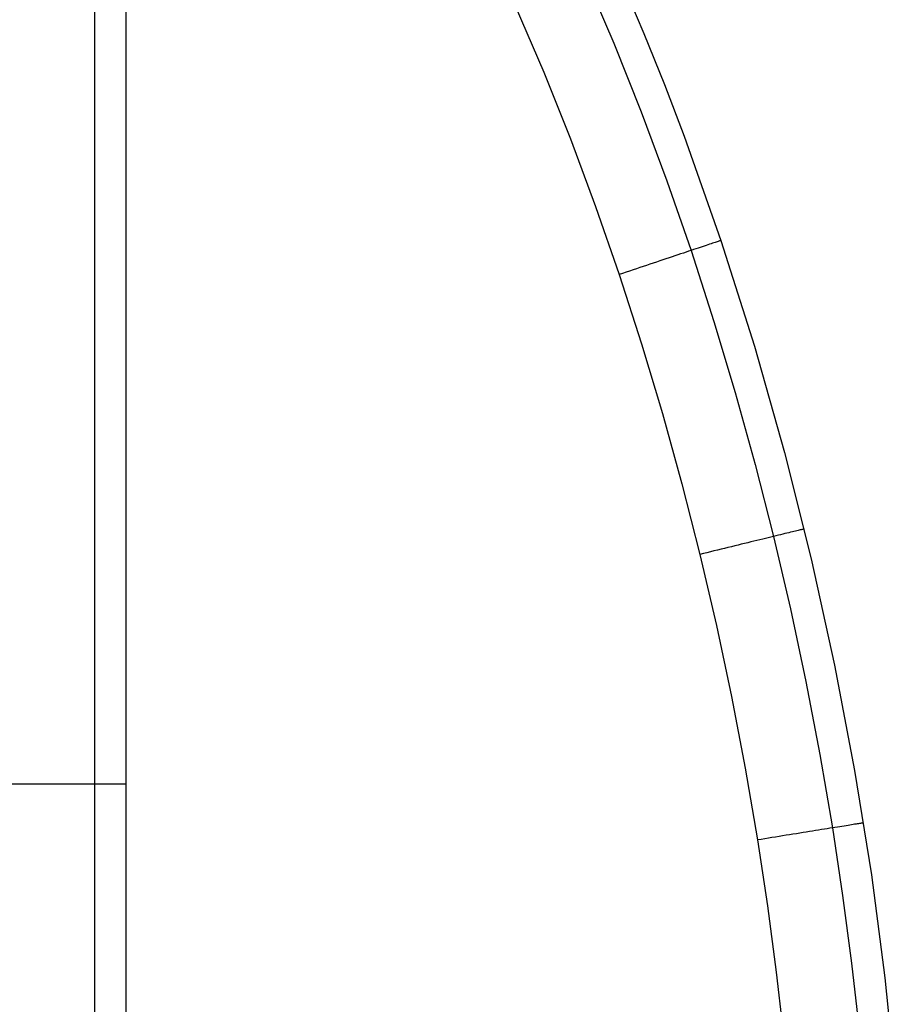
# Model space of a CAD drawing. Header units: millimetres. Extents: x 4627 to 5374, y -356 to 20.
# Tile 41 of 44: x 5292 to 5373, y -160 to -69. Entities that reach past the tile are written whole.
import ezdxf

# ---------------------------------------------------------------- set-up
doc = ezdxf.new("R2010")
doc.units = ezdxf.units.MM
doc.layers.add('Slope storage bench', color=7, linetype='Continuous', true_color=0x000000)
doc.layers.add('Slope storage bench$Lid', color=7, linetype='Continuous', true_color=0x000000)

msp = doc.modelspace()

# ---------------------------------------------------------------- linework, layer by layer
at = {"layer": 'Slope storage bench'}
for p, q in [((5302.146, 10.1, -150), (5302.146, -290.1, -150)), ((5299.246, 8.689, -297.1), (5299.246, -288.689, -297.1)), ((5302.146, 8.689, -290.1), (5302.146, -288.689, -290.1)), ((5302.146, 0), (5302.146, -280)), ((5302.146, -140), (5282.146, -140)), ((5292.584, -140, -299.994), (5292.246, -140, -300)), ((5292.921, -140, -299.977), (5292.584, -140, -299.994)), ((5293.258, -140, -299.948), (5292.921, -140, -299.977)), ((5293.594, -140, -299.908), (5293.258, -140, -299.948)), ((5293.928, -140, -299.856), (5293.594, -140, -299.908)), ((5294.26, -140, -299.793), (5293.928, -140, -299.856)), ((5294.59, -140, -299.719), (5294.26, -140, -299.793)), ((5294.917, -140, -299.633), (5294.59, -140, -299.719)), ((5295.24, -140, -299.536), (5294.917, -140, -299.633)), ((5295.561, -140, -299.428), (5295.24, -140, -299.536)), ((5295.877, -140, -299.31), (5295.561, -140, -299.428)), ((5296.19, -140, -299.18), (5295.877, -140, -299.31)), ((5296.497, -140, -299.04), (5296.19, -140, -299.18)), ((5296.8, -140, -298.89), (5296.497, -140, -299.04)), ((5297.098, -140, -298.729), (5296.8, -140, -298.89)), ((5297.389, -140, -298.559), (5297.098, -140, -298.729)), ((5297.675, -140, -298.378), (5297.389, -140, -298.559)), ((5297.955, -140, -298.188), (5297.675, -140, -298.378)), ((5298.227, -140, -297.988), (5297.955, -140, -298.188)), ((5298.493, -140, -297.78), (5298.227, -140, -297.988)), ((5298.752, -140, -297.562), (5298.493, -140, -297.78)), ((5299.003, -140, -297.335), (5298.752, -140, -297.562)), ((5299.246, -140, -297.1), (5299.003, -140, -297.335)), ((5299.481, -140, -296.857), (5299.246, -140, -297.1)), ((5299.707, -140, -296.606), (5299.481, -140, -296.857)), ((5299.925, -140, -296.348), (5299.707, -140, -296.606)), ((5300.134, -140, -296.082), (5299.925, -140, -296.348)), ((5300.334, -140, -295.809), (5300.134, -140, -296.082)), ((5300.524, -140, -295.53), (5300.334, -140, -295.809)), ((5300.704, -140, -295.244), (5300.524, -140, -295.53)), ((5300.875, -140, -294.952), (5300.704, -140, -295.244)), ((5301.036, -140, -294.655), (5300.875, -140, -294.952)), ((5301.186, -140, -294.352), (5301.036, -140, -294.655)), ((5301.326, -140, -294.044), (5301.186, -140, -294.352)), ((5301.455, -140, -293.732), (5301.326, -140, -294.044)), ((5301.574, -140, -293.415), (5301.455, -140, -293.732)), ((5301.682, -140, -293.095), (5301.574, -140, -293.415)), ((5301.778, -140, -292.771), (5301.682, -140, -293.095)), ((5301.864, -140, -292.444), (5301.778, -140, -292.771)), ((5301.938, -140, -292.114), (5301.864, -140, -292.444)), ((5302.002, -140, -291.782), (5301.938, -140, -292.114)), ((5302.053, -140, -291.448), (5302.002, -140, -291.782)), ((5302.094, -140, -291.112), (5302.053, -140, -291.448)), ((5302.122, -140, -290.776), (5302.094, -140, -291.112)), ((5302.14, -140, -290.438), (5302.122, -140, -290.776)), ((5302.146, -140, -290.1), (5302.14, -140, -290.438)), ((5302.146, -140), (5302.146, -140, -290.1))]:
    msp.add_line(p, q, dxfattribs=at)
at = {"layer": 'Slope storage bench$Lid'}
for p, q in [((5344.486, -65.319, 17.1), (5347.176, -71.592, 17.1)), ((5344.486, -65.319, 2.9), (5347.176, -71.592, 2.9)), ((5347.972, -66.044, 10.1), (5349.948, -70.706, 10.1)), ((5347.972, -66.044, 9.9), (5349.948, -70.706, 9.9)), ((5347.972, -66.044, 10), (5349.948, -70.706, 10)), ((5338.088, -68.16, 20), (5340.708, -74.269, 20)), ((5338.088, -68.16), (5340.708, -74.269)), ((5349.948, -70.706, 10.1), (5351.845, -75.42, 10.1)), ((5349.948, -70.706, 9.9), (5351.845, -75.42, 9.9)), ((5349.948, -70.706, 10), (5351.845, -75.42, 10)), ((5347.176, -71.592, 17.1), (5349.707, -77.922, 17.1)), ((5347.176, -71.592, 2.9), (5349.707, -77.922, 2.9)), ((5340.708, -74.269, 20), (5343.176, -80.442, 20)), ((5340.708, -74.269), (5343.176, -80.442)), ((5351.845, -75.42, 10.1), (5353.663, -80.179, 10.1)), ((5351.845, -75.42, 9.9), (5353.663, -80.179, 9.9)), ((5351.845, -75.42, 10), (5353.663, -80.179, 10)), ((5349.707, -77.922, 17.1), (5352.084, -84.303, 17.1)), ((5349.707, -77.922, 2.9), (5352.084, -84.303, 2.9)), ((5343.176, -80.442, 20), (5345.496, -86.671, 20)), ((5343.176, -80.442), (5345.496, -86.671)), ((5353.663, -80.179, 10.1), (5357.063, -89.81, 10.1)), ((5353.663, -80.179, 9.9), (5357.063, -89.81, 9.9)), ((5353.663, -80.179, 10), (5357.063, -89.81, 10)), ((5352.084, -84.303, 17.1), (5354.313, -90.73, 17.1)), ((5352.084, -84.303, 2.9), (5354.313, -90.73, 2.9)), ((5345.496, -86.671, 20), (5347.675, -92.952, 20)), ((5345.496, -86.671), (5347.675, -92.952)), ((5356.623, -89.958, 13.095), (5356.521, -89.992, 13.415)), ((5356.623, -89.958, 6.905), (5356.521, -89.992, 6.585)), ((5356.715, -89.927, 12.771), (5356.623, -89.958, 13.095)), ((5356.715, -89.927, 7.229), (5356.623, -89.958, 6.905)), ((5356.796, -89.9, 12.444), (5356.715, -89.927, 12.771)), ((5356.796, -89.9, 7.556), (5356.715, -89.927, 7.229)), ((5356.867, -89.876, 12.114), (5356.796, -89.9, 12.444)), ((5356.867, -89.876, 7.886), (5356.796, -89.9, 7.556)), ((5356.927, -89.856, 11.782), (5356.867, -89.876, 12.114)), ((5356.927, -89.856, 8.218), (5356.867, -89.876, 7.886)), ((5356.976, -89.84, 11.448), (5356.927, -89.856, 11.782)), ((5356.976, -89.84, 8.552), (5356.927, -89.856, 8.218)), ((5357.014, -89.827, 11.112), (5356.976, -89.84, 11.448)), ((5357.014, -89.827, 8.888), (5356.976, -89.84, 8.552)), ((5357.041, -89.818, 10.776), (5357.014, -89.827, 11.112)), ((5357.041, -89.818, 9.224), (5357.014, -89.827, 8.888)), ((5357.058, -89.812, 10.438), (5357.041, -89.818, 10.776)), ((5357.058, -89.812, 9.562), (5357.041, -89.818, 9.224)), ((5357.063, -89.81, 10.1), (5357.058, -89.812, 10.438)), ((5357.063, -89.81, 9.9), (5357.058, -89.812, 9.562)), ((5357.063, -89.81, 10.1), (5360.151, -99.554, 10.1)), ((5357.063, -89.81, 9.9), (5360.151, -99.554, 9.9)), ((5357.063, -89.81, 10), (5360.151, -99.554, 10)), ((5354.083, -90.808, 17.335), (5353.845, -90.887, 17.562)), ((5354.083, -90.808, 2.665), (5353.845, -90.887, 2.438)), ((5354.313, -90.73, 17.1), (5354.083, -90.808, 17.335)), ((5354.313, -90.73, 2.9), (5354.083, -90.808, 2.665)), ((5354.536, -90.656, 16.857), (5354.313, -90.73, 17.1)), ((5354.536, -90.656, 3.143), (5354.313, -90.73, 2.9)), ((5354.313, -90.73, 17.1), (5356.424, -97.272, 17.1)), ((5354.313, -90.73, 2.9), (5356.424, -97.272, 2.9)), ((5354.751, -90.584, 16.606), (5354.536, -90.656, 16.857)), ((5354.751, -90.584, 3.394), (5354.536, -90.656, 3.143)), ((5354.957, -90.515, 16.348), (5354.751, -90.584, 16.606)), ((5354.957, -90.515, 3.652), (5354.751, -90.584, 3.394)), ((5355.155, -90.449, 16.082), (5354.957, -90.515, 16.348)), ((5355.155, -90.449, 3.918), (5354.957, -90.515, 3.652)), ((5355.345, -90.385, 15.809), (5355.155, -90.449, 16.082)), ((5355.345, -90.385, 4.191), (5355.155, -90.449, 3.918)), ((5355.525, -90.325, 15.53), (5355.345, -90.385, 15.809)), ((5355.525, -90.325, 4.47), (5355.345, -90.385, 4.191)), ((5355.696, -90.268, 15.244), (5355.525, -90.325, 15.53)), ((5355.696, -90.268, 4.756), (5355.525, -90.325, 4.47)), ((5355.858, -90.214, 14.952), (5355.696, -90.268, 15.244)), ((5355.858, -90.214, 5.048), (5355.696, -90.268, 4.756)), ((5356.011, -90.163, 14.655), (5355.858, -90.214, 14.952)), ((5356.011, -90.163, 5.345), (5355.858, -90.214, 5.048)), ((5356.153, -90.115, 14.352), (5356.011, -90.163, 14.655)), ((5356.153, -90.115, 5.648), (5356.011, -90.163, 5.345)), ((5356.286, -90.07, 14.044), (5356.153, -90.115, 14.352)), ((5356.286, -90.07, 5.956), (5356.153, -90.115, 5.648)), ((5356.409, -90.029, 13.732), (5356.286, -90.07, 14.044)), ((5356.409, -90.029, 6.268), (5356.286, -90.07, 5.956)), ((5356.521, -89.992, 13.415), (5356.409, -90.029, 13.732)), ((5356.521, -89.992, 6.585), (5356.409, -90.029, 6.268)), ((5351.415, -91.7, 19.18), (5351.119, -91.799, 19.31)), ((5351.415, -91.7, 0.82), (5351.119, -91.799, 0.69)), ((5351.707, -91.603, 19.04), (5351.415, -91.7, 19.18)), ((5351.707, -91.603, 0.96), (5351.415, -91.7, 0.82)), ((5351.994, -91.507, 18.89), (5351.707, -91.603, 19.04)), ((5351.994, -91.507, 1.11), (5351.707, -91.603, 0.96)), ((5352.276, -91.412, 18.729), (5351.994, -91.507, 18.89)), ((5352.276, -91.412, 1.271), (5351.994, -91.507, 1.11)), ((5352.553, -91.32, 18.559), (5352.276, -91.412, 18.729)), ((5352.553, -91.32, 1.441), (5352.276, -91.412, 1.271)), ((5352.824, -91.229, 18.378), (5352.553, -91.32, 18.559)), ((5352.824, -91.229, 1.622), (5352.553, -91.32, 1.441)), ((5353.089, -91.14, 18.188), (5352.824, -91.229, 18.378)), ((5353.089, -91.14, 1.812), (5352.824, -91.229, 1.622)), ((5353.348, -91.054, 17.988), (5353.089, -91.14, 18.188)), ((5353.348, -91.054, 2.012), (5353.089, -91.14, 1.812)), ((5353.6, -90.969, 17.78), (5353.348, -91.054, 17.988)), ((5353.6, -90.969, 2.22), (5353.348, -91.054, 2.012)), ((5353.845, -90.887, 17.562), (5353.6, -90.969, 17.78)), ((5353.845, -90.887, 2.438), (5353.6, -90.969, 2.22)), ((5348.635, -92.631, 19.948), (5348.315, -92.737, 19.977)), ((5348.635, -92.631, 0.052), (5348.315, -92.737, 0.023)), ((5348.953, -92.524, 19.908), (5348.635, -92.631, 19.948)), ((5348.953, -92.524, 0.092), (5348.635, -92.631, 0.052)), ((5349.27, -92.418, 19.856), (5348.953, -92.524, 19.908)), ((5349.27, -92.418, 0.144), (5348.953, -92.524, 0.092)), ((5349.585, -92.313, 19.793), (5349.27, -92.418, 19.856)), ((5349.585, -92.313, 0.207), (5349.27, -92.418, 0.144)), ((5349.898, -92.208, 19.719), (5349.585, -92.313, 19.793)), ((5349.898, -92.208, 0.281), (5349.585, -92.313, 0.207)), ((5350.208, -92.104, 19.633), (5349.898, -92.208, 19.719)), ((5350.208, -92.104, 0.367), (5349.898, -92.208, 0.281)), ((5350.515, -92.001, 19.536), (5350.208, -92.104, 19.633)), ((5350.515, -92.001, 0.464), (5350.208, -92.104, 0.367)), ((5350.819, -91.9, 19.428), (5350.515, -92.001, 19.536)), ((5350.819, -91.9, 0.572), (5350.515, -92.001, 0.464)), ((5351.119, -91.799, 19.31), (5350.819, -91.9, 19.428)), ((5351.119, -91.799, 0.69), (5350.819, -91.9, 0.572)), ((5347.995, -92.845, 19.994), (5347.675, -92.952, 20)), ((5347.995, -92.845, 0.006), (5347.675, -92.952)), ((5347.675, -92.952, 20), (5349.738, -99.349, 20)), ((5347.675, -92.952), (5349.738, -99.349)), ((5348.315, -92.737, 19.977), (5347.995, -92.845, 19.994)), ((5348.315, -92.737, 0.023), (5347.995, -92.845, 0.006)), ((5356.424, -97.272, 17.1), (5358.392, -103.854, 17.1)), ((5356.424, -97.272, 2.9), (5358.392, -103.854, 2.9)), ((5349.738, -99.349, 20), (5351.665, -105.789, 20)), ((5349.738, -99.349), (5351.665, -105.789)), ((5360.151, -99.554, 10.1), (5362.928, -109.364, 10.1)), ((5360.151, -99.554, 9.9), (5362.928, -109.364, 9.9)), ((5360.151, -99.554, 10), (5362.928, -109.364, 10)), ((5358.392, -103.854, 17.1), (5360.222, -110.472, 17.1)), ((5358.392, -103.854, 2.9), (5360.222, -110.472, 2.9)), ((5351.665, -105.789, 20), (5353.456, -112.268, 20)), ((5351.665, -105.789), (5353.456, -112.268)), ((5362.928, -109.364, 10.1), (5365.395, -119.194, 10.1)), ((5362.928, -109.364, 9.9), (5365.395, -119.194, 9.9)), ((5362.928, -109.364, 10), (5365.395, -119.194, 10)), ((5360.222, -110.472, 17.1), (5361.916, -117.123, 17.1)), ((5360.222, -110.472, 2.9), (5361.916, -117.123, 2.9)), ((5353.456, -112.268, 20), (5355.115, -118.783, 20)), ((5353.456, -112.268), (5355.115, -118.783)), ((5361.68, -117.181, 17.335), (5361.436, -117.24, 17.562)), ((5361.68, -117.181, 2.665), (5361.436, -117.24, 2.438)), ((5361.916, -117.123, 17.1), (5361.68, -117.181, 17.335)), ((5361.916, -117.123, 2.9), (5361.68, -117.181, 2.665)), ((5362.144, -117.068, 16.857), (5361.916, -117.123, 17.1)), ((5362.144, -117.068, 3.143), (5361.916, -117.123, 2.9)), ((5361.916, -117.123, 17.1), (5363.477, -123.806, 17.1)), ((5361.916, -117.123, 2.9), (5363.477, -123.806, 2.9)), ((5362.364, -117.014, 16.606), (5362.144, -117.068, 16.857)), ((5362.364, -117.014, 3.394), (5362.144, -117.068, 3.143)), ((5362.576, -116.962, 16.348), (5362.364, -117.014, 16.606)), ((5362.576, -116.962, 3.652), (5362.364, -117.014, 3.394)), ((5362.779, -116.913, 16.082), (5362.576, -116.962, 16.348)), ((5362.779, -116.913, 3.918), (5362.576, -116.962, 3.652)), ((5362.973, -116.865, 15.809), (5362.779, -116.913, 16.082)), ((5362.973, -116.865, 4.191), (5362.779, -116.913, 3.918)), ((5363.158, -116.82, 15.53), (5362.973, -116.865, 15.809)), ((5363.158, -116.82, 4.47), (5362.973, -116.865, 4.191)), ((5363.333, -116.777, 15.244), (5363.158, -116.82, 15.53)), ((5363.333, -116.777, 4.756), (5363.158, -116.82, 4.47)), ((5363.499, -116.737, 14.952), (5363.333, -116.777, 15.244)), ((5363.499, -116.737, 5.048), (5363.333, -116.777, 4.756)), ((5363.655, -116.699, 14.655), (5363.499, -116.737, 14.952)), ((5363.655, -116.699, 5.345), (5363.499, -116.737, 5.048)), ((5363.801, -116.663, 14.352), (5363.655, -116.699, 14.655)), ((5363.801, -116.663, 5.648), (5363.655, -116.699, 5.345)), ((5363.937, -116.63, 14.044), (5363.801, -116.663, 14.352)), ((5363.937, -116.63, 5.956), (5363.801, -116.663, 5.648)), ((5364.063, -116.599, 13.732), (5363.937, -116.63, 14.044)), ((5364.063, -116.599, 6.268), (5363.937, -116.63, 5.956)), ((5364.178, -116.571, 13.415), (5364.063, -116.599, 13.732)), ((5364.178, -116.571, 6.585), (5364.063, -116.599, 6.268)), ((5364.282, -116.546, 13.095), (5364.178, -116.571, 13.415)), ((5364.282, -116.546, 6.905), (5364.178, -116.571, 6.585)), ((5364.376, -116.523, 12.771), (5364.282, -116.546, 13.095)), ((5364.376, -116.523, 7.229), (5364.282, -116.546, 6.905)), ((5364.46, -116.503, 12.444), (5364.376, -116.523, 12.771)), ((5364.46, -116.503, 7.556), (5364.376, -116.523, 7.229)), ((5364.532, -116.485, 12.114), (5364.46, -116.503, 12.444)), ((5364.532, -116.485, 7.886), (5364.46, -116.503, 7.556)), ((5364.593, -116.47, 11.782), (5364.532, -116.485, 12.114)), ((5364.593, -116.47, 8.218), (5364.532, -116.485, 7.886)), ((5364.643, -116.458, 11.448), (5364.593, -116.47, 11.782)), ((5364.643, -116.458, 8.552), (5364.593, -116.47, 8.218)), ((5364.683, -116.448, 11.112), (5364.643, -116.458, 11.448)), ((5364.683, -116.448, 8.888), (5364.643, -116.458, 8.552)), ((5364.711, -116.441, 10.776), (5364.683, -116.448, 11.112)), ((5364.711, -116.441, 9.224), (5364.683, -116.448, 8.888)), ((5364.727, -116.437, 10.438), (5364.711, -116.441, 10.776)), ((5364.727, -116.437, 9.562), (5364.711, -116.441, 9.224)), ((5364.733, -116.436, 10.1), (5364.727, -116.437, 10.438)), ((5364.733, -116.436, 9.9), (5364.727, -116.437, 9.562)), ((5358.025, -118.073, 19.536), (5357.71, -118.149, 19.633)), ((5358.025, -118.073, 0.464), (5357.71, -118.149, 0.367)), ((5358.336, -117.997, 19.428), (5358.025, -118.073, 19.536)), ((5358.336, -117.997, 0.572), (5358.025, -118.073, 0.464)), ((5358.644, -117.922, 19.31), (5358.336, -117.997, 19.428)), ((5358.644, -117.922, 0.69), (5358.336, -117.997, 0.572)), ((5358.947, -117.848, 19.18), (5358.644, -117.922, 19.31)), ((5358.947, -117.848, 0.82), (5358.644, -117.922, 0.69)), ((5359.246, -117.775, 19.04), (5358.947, -117.848, 19.18)), ((5359.246, -117.775, 0.96), (5358.947, -117.848, 0.82)), ((5359.54, -117.703, 18.89), (5359.246, -117.775, 19.04)), ((5359.54, -117.703, 1.11), (5359.246, -117.775, 0.96)), ((5359.829, -117.632, 18.729), (5359.54, -117.703, 18.89)), ((5359.829, -117.632, 1.271), (5359.54, -117.703, 1.11)), ((5360.113, -117.563, 18.559), (5359.829, -117.632, 18.729)), ((5360.113, -117.563, 1.441), (5359.829, -117.632, 1.271)), ((5360.39, -117.496, 18.378), (5360.113, -117.563, 18.559)), ((5360.39, -117.496, 1.622), (5360.113, -117.563, 1.441)), ((5360.662, -117.429, 18.188), (5360.39, -117.496, 18.378)), ((5360.662, -117.429, 1.812), (5360.39, -117.496, 1.622)), ((5360.927, -117.365, 17.988), (5360.662, -117.429, 18.188)), ((5360.927, -117.365, 2.012), (5360.662, -117.429, 1.812)), ((5361.185, -117.302, 17.78), (5360.927, -117.365, 17.988)), ((5361.185, -117.302, 2.22), (5360.927, -117.365, 2.012)), ((5361.436, -117.24, 17.562), (5361.185, -117.302, 17.78)), ((5361.436, -117.24, 2.438), (5361.185, -117.302, 2.22)), ((5355.444, -118.703, 19.994), (5355.115, -118.783, 20)), ((5355.444, -118.703, 0.006), (5355.115, -118.783)), ((5355.115, -118.783, 20), (5356.644, -125.329, 20)), ((5355.115, -118.783), (5356.644, -125.329)), ((5355.772, -118.623, 19.977), (5355.444, -118.703, 19.994)), ((5355.772, -118.623, 0.023), (5355.444, -118.703, 0.006)), ((5356.099, -118.543, 19.948), (5355.772, -118.623, 19.977)), ((5356.099, -118.543, 0.052), (5355.772, -118.623, 0.023)), ((5356.425, -118.463, 19.908), (5356.099, -118.543, 19.948)), ((5356.425, -118.463, 0.092), (5356.099, -118.543, 0.052)), ((5356.749, -118.384, 19.856), (5356.425, -118.463, 19.908)), ((5356.749, -118.384, 0.144), (5356.425, -118.463, 0.092)), ((5357.072, -118.305, 19.793), (5356.749, -118.384, 19.856)), ((5357.072, -118.305, 0.207), (5356.749, -118.384, 0.144)), ((5357.392, -118.227, 19.719), (5357.072, -118.305, 19.793)), ((5357.392, -118.227, 0.281), (5357.072, -118.305, 0.207)), ((5357.71, -118.149, 19.633), (5357.392, -118.227, 19.719)), ((5357.71, -118.149, 0.367), (5357.392, -118.227, 0.281)), ((5365.395, -119.194, 10.1), (5367.553, -129, 10.1)), ((5365.395, -119.194, 9.9), (5367.553, -129, 9.9)), ((5365.395, -119.194, 10), (5367.553, -129, 10)), ((5363.477, -123.806, 17.1), (5364.903, -130.517, 17.1)), ((5363.477, -123.806, 2.9), (5364.903, -130.517, 2.9)), ((5356.644, -125.329, 20), (5358.041, -131.904, 20)), ((5356.644, -125.329), (5358.041, -131.904)), ((5367.553, -129, 10.1), (5369.404, -138.734, 10.1)), ((5367.553, -129, 9.9), (5369.404, -138.734, 9.9)), ((5367.553, -129, 10), (5369.404, -138.734, 10)), ((5364.903, -130.517, 17.1), (5366.195, -137.256, 17.1)), ((5364.903, -130.517, 2.9), (5366.195, -137.256, 2.9)), ((5358.041, -131.904, 20), (5359.307, -138.506, 20)), ((5358.041, -131.904), (5359.307, -138.506)), ((5366.195, -137.256, 17.1), (5367.351, -144.021, 17.1)), ((5366.195, -137.256, 2.9), (5367.351, -144.021, 2.9)), ((5359.307, -138.506, 20), (5360.44, -145.132, 20)), ((5359.307, -138.506), (5360.44, -145.132)), ((5369.404, -138.734, 10.1), (5370.95, -148.357, 10.1)), ((5369.404, -138.734, 9.9), (5370.95, -148.357, 9.9)), ((5369.404, -138.734, 10), (5370.95, -148.357, 10)), ((5369.404, -138.734, 10.1), (5369.404, -138.734, 9.9)), ((5370.163, -143.57, 11.112), (5370.123, -143.576, 11.448)), ((5370.163, -143.57, 8.888), (5370.123, -143.576, 8.552)), ((5370.192, -143.565, 10.776), (5370.163, -143.57, 11.112)), ((5370.192, -143.565, 9.224), (5370.163, -143.57, 8.888)), ((5370.209, -143.562, 10.438), (5370.192, -143.565, 10.776)), ((5370.209, -143.562, 9.562), (5370.192, -143.565, 9.224)), ((5370.214, -143.561, 10.1), (5370.209, -143.562, 10.438)), ((5370.214, -143.561, 9.9), (5370.209, -143.562, 9.562)), ((5364.638, -144.457, 19.04), (5364.334, -144.506, 19.18)), ((5364.638, -144.457, 0.96), (5364.334, -144.506, 0.82)), ((5364.937, -144.409, 18.89), (5364.638, -144.457, 19.04)), ((5364.937, -144.409, 1.11), (5364.638, -144.457, 0.96)), ((5365.23, -144.362, 18.729), (5364.937, -144.409, 18.89)), ((5365.23, -144.362, 1.271), (5364.937, -144.409, 1.11)), ((5365.518, -144.316, 18.559), (5365.23, -144.362, 18.729)), ((5365.518, -144.316, 1.441), (5365.23, -144.362, 1.271)), ((5365.801, -144.27, 18.378), (5365.518, -144.316, 18.559)), ((5365.801, -144.27, 1.622), (5365.518, -144.316, 1.441)), ((5366.077, -144.226, 18.188), (5365.801, -144.27, 18.378)), ((5366.077, -144.226, 1.812), (5365.801, -144.27, 1.622)), ((5366.346, -144.183, 17.988), (5366.077, -144.226, 18.188)), ((5366.346, -144.183, 2.012), (5366.077, -144.226, 1.812)), ((5366.608, -144.141, 17.78), (5366.346, -144.183, 17.988)), ((5366.608, -144.141, 2.22), (5366.346, -144.183, 2.012)), ((5366.864, -144.1, 17.562), (5366.608, -144.141, 17.78)), ((5366.864, -144.1, 2.438), (5366.608, -144.141, 2.22)), ((5367.111, -144.06, 17.335), (5366.864, -144.1, 17.562)), ((5367.111, -144.06, 2.665), (5366.864, -144.1, 2.438)), ((5367.351, -144.021, 17.1), (5367.111, -144.06, 17.335)), ((5367.351, -144.021, 2.9), (5367.111, -144.06, 2.665)), ((5367.583, -143.984, 16.857), (5367.351, -144.021, 17.1)), ((5367.583, -143.984, 3.143), (5367.351, -144.021, 2.9)), ((5367.351, -144.021, 17.1), (5368.292, -150.248, 17.1)), ((5367.351, -144.021, 2.9), (5368.292, -150.248, 2.9)), ((5367.807, -143.948, 16.606), (5367.583, -143.984, 16.857)), ((5367.807, -143.948, 3.394), (5367.583, -143.984, 3.143)), ((5368.022, -143.914, 16.348), (5367.807, -143.948, 16.606)), ((5368.022, -143.914, 3.652), (5367.807, -143.948, 3.394)), ((5368.228, -143.88, 16.082), (5368.022, -143.914, 16.348)), ((5368.228, -143.88, 3.918), (5368.022, -143.914, 3.652)), ((5368.425, -143.849, 15.809), (5368.228, -143.88, 16.082)), ((5368.425, -143.849, 4.191), (5368.228, -143.88, 3.918)), ((5368.613, -143.819, 15.53), (5368.425, -143.849, 15.809)), ((5368.613, -143.819, 4.47), (5368.425, -143.849, 4.191)), ((5368.791, -143.79, 15.244), (5368.613, -143.819, 15.53)), ((5368.791, -143.79, 4.756), (5368.613, -143.819, 4.47)), ((5368.96, -143.763, 14.952), (5368.791, -143.79, 15.244)), ((5368.96, -143.763, 5.048), (5368.791, -143.79, 4.756)), ((5369.118, -143.737, 14.655), (5368.96, -143.763, 14.952)), ((5369.118, -143.737, 5.345), (5368.96, -143.763, 5.048)), ((5369.267, -143.713, 14.352), (5369.118, -143.737, 14.655)), ((5369.267, -143.713, 5.648), (5369.118, -143.737, 5.345)), ((5369.405, -143.691, 14.044), (5369.267, -143.713, 14.352)), ((5369.405, -143.691, 5.956), (5369.267, -143.713, 5.648)), ((5369.533, -143.671, 13.732), (5369.405, -143.691, 14.044)), ((5369.533, -143.671, 6.268), (5369.405, -143.691, 5.956)), ((5369.65, -143.652, 13.415), (5369.533, -143.671, 13.732)), ((5369.65, -143.652, 6.585), (5369.533, -143.671, 6.268)), ((5369.756, -143.635, 13.095), (5369.65, -143.652, 13.415)), ((5369.756, -143.635, 6.905), (5369.65, -143.652, 6.585)), ((5369.852, -143.62, 12.771), (5369.756, -143.635, 13.095)), ((5369.852, -143.62, 7.229), (5369.756, -143.635, 6.905)), ((5369.936, -143.606, 12.444), (5369.852, -143.62, 12.771)), ((5369.936, -143.606, 7.556), (5369.852, -143.62, 7.229)), ((5370.01, -143.594, 12.114), (5369.936, -143.606, 12.444)), ((5370.01, -143.594, 7.886), (5369.936, -143.606, 7.556)), ((5370.072, -143.584, 11.782), (5370.01, -143.594, 12.114)), ((5370.072, -143.584, 8.218), (5370.01, -143.594, 7.886)), ((5370.123, -143.576, 11.448), (5370.072, -143.584, 11.782)), ((5370.123, -143.576, 8.552), (5370.072, -143.584, 8.218)), ((5360.773, -145.078, 19.994), (5360.44, -145.132, 20)), ((5360.773, -145.078, 0.006), (5360.44, -145.132)), ((5360.44, -145.132, 20), (5361.361, -151.229, 20)), ((5360.44, -145.132), (5361.361, -151.229)), ((5361.107, -145.025, 19.977), (5360.773, -145.078, 19.994)), ((5361.107, -145.025, 0.023), (5360.773, -145.078, 0.006)), ((5361.439, -144.971, 19.948), (5361.107, -145.025, 19.977)), ((5361.439, -144.971, 0.052), (5361.107, -145.025, 0.023)), ((5361.771, -144.918, 19.908), (5361.439, -144.971, 19.948)), ((5361.771, -144.918, 0.092), (5361.439, -144.971, 0.052)), ((5362.101, -144.865, 19.856), (5361.771, -144.918, 19.908)), ((5362.101, -144.865, 0.144), (5361.771, -144.918, 0.092)), ((5362.428, -144.812, 19.793), (5362.101, -144.865, 19.856)), ((5362.428, -144.812, 0.207), (5362.101, -144.865, 0.144)), ((5362.754, -144.76, 19.719), (5362.428, -144.812, 19.793)), ((5362.754, -144.76, 0.281), (5362.428, -144.812, 0.207)), ((5363.077, -144.708, 19.633), (5362.754, -144.76, 19.719)), ((5363.077, -144.708, 0.367), (5362.754, -144.76, 0.281)), ((5363.397, -144.657, 19.536), (5363.077, -144.708, 19.633)), ((5363.397, -144.657, 0.464), (5363.077, -144.708, 0.367)), ((5363.713, -144.606, 19.428), (5363.397, -144.657, 19.536)), ((5363.713, -144.606, 0.572), (5363.397, -144.657, 0.464)), ((5364.026, -144.556, 19.31), (5363.713, -144.606, 19.428)), ((5364.026, -144.556, 0.69), (5363.713, -144.606, 0.572)), ((5364.334, -144.506, 19.18), (5364.026, -144.556, 19.31)), ((5364.334, -144.506, 0.82), (5364.026, -144.556, 0.69)), ((5370.95, -148.357, 10.1), (5372.198, -157.85, 10.1)), ((5370.95, -148.357, 9.9), (5372.198, -157.85, 9.9)), ((5370.95, -148.357, 10), (5372.198, -157.85, 10)), ((5368.292, -150.248, 17.1), (5369.116, -156.494, 17.1)), ((5368.292, -150.248, 2.9), (5369.116, -156.494, 2.9)), ((5361.361, -151.229, 20), (5362.167, -157.343, 20)), ((5361.361, -151.229), (5362.167, -157.343)), ((5369.116, -156.494, 17.1), (5369.819, -162.756, 17.1)), ((5369.116, -156.494, 2.9), (5369.819, -162.756, 2.9)), ((5362.167, -157.343, 20), (5362.856, -163.471, 20)), ((5362.167, -157.343), (5362.856, -163.471)), ((5372.198, -157.85, 10.1), (5373.155, -167.199, 10.1)), ((5372.198, -157.85, 9.9), (5373.155, -167.199, 9.9)), ((5372.198, -157.85, 10), (5373.155, -167.199, 10))]:
    msp.add_line(p, q, dxfattribs=at)

doc.saveas('drawing.dxf')
